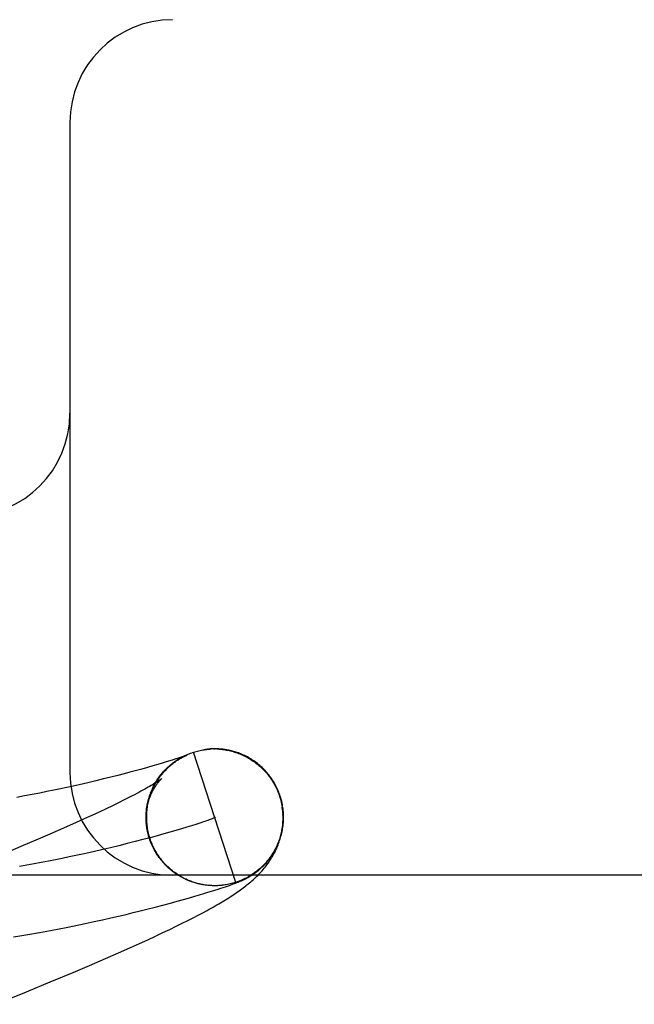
# Model space of a CAD drawing. Header units: inches. Extents: x 0 to 207, y 0 to 134.
# Tile 50 of 78: x 71.7756 to 71.8654, y 68.2973 to 68.4411. Entities that reach past the tile are written whole.
import ezdxf

# ---------------------------------------------------------------- set-up
doc = ezdxf.new("R2010")
doc.units = ezdxf.units.IN
doc.header["$LTSCALE"] = 11.383625
doc.header["$MEASUREMENT"] = 0
doc.linetypes.add('HIDDEN', pattern=[0.2, 0.1, -0.1])
doc.layers.add('DEFAULT_2', color=8, linetype='HIDDEN')

msp = doc.modelspace()

# ---------------------------------------------------------------- linework, layer by layer
at = {"layer": 'DEFAULT_2', "color": 8, "linetype": 'HIDDEN'}
for p, q in [((73.3979011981, 68.44112642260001), (70.9029191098, 68.44112642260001)), ((71.7829011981, 68.4261264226), (71.7829011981, 68.33112642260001)), ((71.800736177, 68.33404697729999), (71.8009317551, 68.33411301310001)), ((71.8071161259, 68.3150948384), (71.80093175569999, 68.3341130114)), ((71.8027884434, 68.3345273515), (71.8027236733, 68.33451903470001)), ((71.80298734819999, 68.334550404), (71.8029200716, 68.3345430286)), ((71.8031976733, 68.3345706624), (71.80312591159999, 68.3345642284)), ((71.8039339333, 68.3345874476), (71.8041375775, 68.3345863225)), ((71.8047480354, 68.3345581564), (71.8049511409, 68.334540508)), ((71.80489013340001, 68.3345767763), (71.80476338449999, 68.3345860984)), ((71.8049547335, 68.3345592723), (71.8051574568, 68.3345380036)), ((71.8051538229, 68.3345187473), (71.8053560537, 68.3344928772)), ((71.8053597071, 68.3345125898), (71.8055613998, 68.3344830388)), ((71.8058664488, 68.3344505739), (71.8055613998, 68.3344830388)), ((71.8057624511, 68.33444936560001), (71.8060183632, 68.33442211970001)), ((71.79637810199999, 68.3325168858), (71.79572915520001, 68.3323243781)), ((71.79696763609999, 68.33269498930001), (71.79637810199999, 68.3325168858)), ((71.79749750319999, 68.33285797), (71.79696763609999, 68.33269498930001)), ((71.7979689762, 68.33300563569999), (71.79749750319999, 68.33285797)), ((71.798380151, 68.3331367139), (71.7979689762, 68.33300563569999)), ((71.7987283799, 68.3332496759), (71.798380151, 68.3331367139)), ((71.7990195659, 68.3333457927), (71.7987283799, 68.3332496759)), ((71.7988163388, 68.3331398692), (71.7990495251, 68.3332749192)), ((71.7989986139, 68.3332484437), (71.7992294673, 68.333376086)), ((71.7992642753, 68.3334279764), (71.7990195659, 68.3333457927)), ((71.7991831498, 68.3333531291), (71.7994114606, 68.3334735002)), ((71.7994699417, 68.3334982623), (71.7992642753, 68.3334279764)), ((71.79936986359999, 68.3334538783), (71.79959542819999, 68.3335671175)), ((71.7996417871, 68.3335580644), (71.7994699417, 68.3334982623)), ((71.7995586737, 68.33355064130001), (71.7997812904, 68.3336569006)), ((71.7997494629, 68.33359617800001), (71.7996417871, 68.3335580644)), ((71.7997079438, 68.333556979), (71.7997694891, 68.3335858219)), ((71.79983904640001, 68.3336283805), (71.7997494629, 68.33359617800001)), ((71.79974949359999, 68.3336433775), (71.7999689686, 68.3337428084)), ((71.7997694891, 68.3335858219), (71.7998247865, 68.3336111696)), ((71.7998247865, 68.3336111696), (71.7998737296, 68.333633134)), ((71.7999107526, 68.3336545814), (71.79983904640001, 68.3336283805)), ((71.799964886, 68.3336747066), (71.7999107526, 68.3336545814)), ((71.79994223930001, 68.333732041), (71.8001583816, 68.33382480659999)), ((71.7999523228, 68.33366739), (71.7999678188, 68.3336739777)), ((71.8000018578, 68.3336887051), (71.799964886, 68.3336747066)), ((71.7999815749, 68.33367977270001), (71.7999935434, 68.3336847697)), ((71.8000036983, 68.33368897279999), (71.8000120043, 68.3336923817)), ((71.8000171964, 68.3336946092), (71.80001044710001, 68.3336920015)), ((71.80001844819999, 68.3336950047), (71.8000230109, 68.3336968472)), ((71.8000252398, 68.3336977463), (71.8000221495, 68.3336965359)), ((71.791661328, 68.3311872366), (71.7908108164, 68.3309626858)), ((71.792441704, 68.33139706), (71.791661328, 68.3311872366)), ((71.79338853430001, 68.3316566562), (71.792441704, 68.33139706)), ((71.7942426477, 68.33189582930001), (71.79338853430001, 68.3316566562)), ((71.7950190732, 68.3321176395), (71.7942426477, 68.33189582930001)), ((71.79572915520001, 68.3323243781), (71.7950190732, 68.3321176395)), ((71.78550637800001, 68.3296526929), (71.7842479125, 68.3293635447)), ((71.7866981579, 68.3299339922), (71.78550637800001, 68.3296526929)), ((71.7878255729, 68.3302068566), (71.7866981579, 68.3299339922)), ((71.7888891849, 68.3304704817), (71.7878255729, 68.3302068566)), ((71.78988558, 68.3307231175), (71.7888891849, 68.3304704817)), ((71.7908108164, 68.3309626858), (71.78988558, 68.3307231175)), ((71.778486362, 68.3281437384), (71.777404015, 68.3279335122)), ((71.7795325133, 68.3283526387), (71.778486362, 68.3281437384)), ((71.7805432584, 68.328559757), (71.7795325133, 68.3283526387)), ((71.78151936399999, 68.3287647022), (71.7805432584, 68.328559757)), ((71.78246156, 68.328967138), (71.78151936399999, 68.3287647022)), ((71.7833706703, 68.3291668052), (71.78246156, 68.328967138)), ((71.7842479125, 68.3293635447), (71.7833706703, 68.3291668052)), ((71.794610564, 68.327976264), (71.7947088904, 68.32818971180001)), ((71.79468424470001, 68.3281752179), (71.79476213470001, 68.3283725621)), ((71.7762847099, 68.3277224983), (71.7751269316, 68.3275111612)), ((71.777404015, 68.3279335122), (71.7762847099, 68.3277224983)), ((71.7900097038, 68.3267273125), (71.7891190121, 68.3262938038)), ((71.7908410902, 68.3271397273), (71.7900097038, 68.3267273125)), ((71.7916123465, 68.3275302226), (71.7908410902, 68.3271397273)), ((71.7943063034, 68.3269605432), (71.7943899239, 68.3272067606)), ((71.79435850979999, 68.3271661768), (71.7944455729, 68.3274059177)), ((71.7944150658, 68.3273706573), (71.7945053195, 68.3276038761)), ((71.7944759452, 68.3275738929), (71.7945691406, 68.3278005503)), ((71.79454112, 68.3277757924), (71.79463700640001, 68.327995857)), ((71.8135241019, 68.3277130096), (71.8136618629, 68.32726063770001)), ((71.81384735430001, 68.3268927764), (71.8136190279, 68.327706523)), ((71.8136618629, 68.32726063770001), (71.813906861, 68.3261295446)), ((71.787163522, 68.3253665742), (71.78610088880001, 68.3248743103)), ((71.7881699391, 68.3258399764), (71.787163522, 68.3253665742)), ((71.7891190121, 68.3262938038), (71.7881699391, 68.3258399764)), ((71.7838117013, 68.3238358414), (71.7819559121, 68.32301207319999)), ((71.7849832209, 68.3243638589), (71.7838117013, 68.3238358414)), ((71.78610088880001, 68.3248743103), (71.7849832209, 68.3243638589)), ((71.7940695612, 68.3237189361), (71.7940418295, 68.32401307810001)), ((71.7940450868, 68.3241826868), (71.7940478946, 68.32454791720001)), ((71.79405432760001, 68.3239515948), (71.7940513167, 68.3243410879)), ((71.7940908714, 68.3234852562), (71.79405659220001, 68.3238014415)), ((71.8023961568, 68.32393077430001), (71.80187937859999, 68.3237590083)), ((71.7819559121, 68.32301207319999), (71.7799855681, 68.3221518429)), ((71.7943898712, 68.321924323), (71.7942305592, 68.32258304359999)), ((71.79751725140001, 68.3224307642), (71.7965955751, 68.3221694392)), ((71.7983860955, 68.3226823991), (71.79751725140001, 68.3224307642)), ((71.7992004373, 68.32292330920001), (71.7983860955, 68.3226823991)), ((71.7999586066, 68.3231524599), (71.7992004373, 68.32292330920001)), ((71.8006589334, 68.3233688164), (71.7999586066, 68.3231524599)), ((71.8012997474, 68.3235713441), (71.8006589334, 68.3233688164)), ((71.80187937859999, 68.3237590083), (71.8012997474, 68.3235713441)), ((71.7779050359, 68.32125695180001), (71.7757184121, 68.3203289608)), ((71.7799855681, 68.3221518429), (71.7779050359, 68.32125695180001)), ((71.7924139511, 68.3210479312), (71.791253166, 68.3207536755)), ((71.7935302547, 68.32133767), (71.7924139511, 68.3210479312)), ((71.7946004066, 68.3216218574), (71.7935302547, 68.32133767)), ((71.7956227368, 68.3218994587), (71.7946004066, 68.3216218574)), ((71.7965955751, 68.3221694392), (71.7956227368, 68.3218994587)), ((71.7757184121, 68.3203289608), (71.7726452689, 68.3190428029)), ((71.788804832, 68.3201557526), (71.7875206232, 68.3198541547)), ((71.7900495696, 68.32045593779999), (71.788804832, 68.3201557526)), ((71.791253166, 68.3207536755), (71.7900495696, 68.32045593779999)), ((71.7957066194, 68.31908753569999), (71.79555650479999, 68.3192839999)), ((71.79582214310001, 68.3189164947), (71.79566837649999, 68.31910995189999)), ((71.7959411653, 68.3187478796), (71.7957838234, 68.31893825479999)), ((71.796063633, 68.3185817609), (71.7959027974, 68.3187689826)), ((71.7961894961, 68.3184182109), (71.7960252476, 68.31860220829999)), ((71.79631869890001, 68.3182572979), (71.796151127, 68.3184380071)), ((71.7964511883, 68.318099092), (71.7962803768, 68.3182764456)), ((71.7965869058, 68.3179436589), (71.796412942, 68.3181175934)), ((71.79672579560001, 68.3177910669), (71.7965487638, 68.3179615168)), ((71.79686779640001, 68.317641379), (71.7966877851, 68.317808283)), ((71.7970128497, 68.3174946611), (71.7968299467, 68.3176579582)), ((71.7971608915, 68.3173509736), (71.7969751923, 68.3175106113)), ((71.7973118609, 68.31721038), (71.7971234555, 68.3173663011)), ((71.7974656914, 68.317072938), (71.7972746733, 68.3172250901)), ((71.7976223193, 68.3169387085), (71.7974287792, 68.3170870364)), ((71.797781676, 68.3168077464), (71.79758570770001, 68.3169521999)), ((71.7979436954, 68.31668010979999), (71.797745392, 68.31682063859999)), ((71.7981083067, 68.316555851), (71.7979077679, 68.3166924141)), ((72.6504011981, 68.31612642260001), (71.6504011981, 68.31612642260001)), ((71.7982754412, 68.3164350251), (71.7980727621, 68.3165675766)), ((71.7984450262, 68.31631768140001), (71.7982403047, 68.31644618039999)), ((71.7986169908, 68.3162038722), (71.7984103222, 68.316328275)), ((71.79879126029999, 68.3160936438), (71.7985827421, 68.3162139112)), ((71.7989677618, 68.31598704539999), (71.798757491, 68.3161031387)), ((71.7991464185, 68.3158841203), (71.7989344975, 68.3159960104)), ((71.7993271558, 68.3157849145), (71.7991136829, 68.31589256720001)), ((71.7995098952, 68.31568946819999), (71.7992949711, 68.3157928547)), ((71.79969456, 68.3155978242), (71.7994782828, 68.3156969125)), ((71.7998810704, 68.3155100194), (71.7996635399, 68.315604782)), ((71.80006934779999, 68.3154260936), (71.79985066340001, 68.3155165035)), ((71.800259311, 68.3153460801), (71.8000395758, 68.3154321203)), ((71.80045088, 68.3152700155), (71.800230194, 68.3153516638)), ((71.8006439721, 68.3151979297), (71.800422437, 68.31527516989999)), ((71.8008385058, 68.315129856), (71.8006162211, 68.3152026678)), ((71.8074976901, 68.3151461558), (71.8075928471, 68.3151848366)), ((71.8075928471, 68.3151848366), (71.8076861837, 68.31522342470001)), ((71.8076861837, 68.31522342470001), (71.8077785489, 68.3152622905)), ((71.8077785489, 68.3152622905), (71.8078708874, 68.315301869)), ((71.8078708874, 68.315301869), (71.8079641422, 68.315342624)), ((71.8079641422, 68.315342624), (71.8080591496, 68.3153850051)), ((71.8080591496, 68.3153850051), (71.8081566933, 68.3154294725)), ((71.8010343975, 68.315065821), (71.8008114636, 68.31513418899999)), ((71.8012315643, 68.3150058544), (71.801008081, 68.3150697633)), ((71.8014299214, 68.3149499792), (71.8012059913, 68.31500942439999)), ((71.8016693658, 68.3149079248), (71.8014299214, 68.3149499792)), ((71.80210716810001, 68.3148084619), (71.8018298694, 68.31485060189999)), ((71.8024365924, 68.3147327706), (71.8022119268, 68.3147697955)), ((71.8026403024, 68.3147018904), (71.8024157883, 68.3147344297)), ((71.80316077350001, 68.31465218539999), (71.80303856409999, 68.3146644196)), ((71.80306164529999, 68.3136443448), (71.8035992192, 68.3138107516)), ((71.80344366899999, 68.3146212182), (71.8032372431, 68.314635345)), ((71.8035109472, 68.31462557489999), (71.8032546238, 68.31463463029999)), ((71.80339695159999, 68.3146328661), (71.8032802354, 68.3146417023)), ((71.8035992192, 68.3138107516), (71.8040912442, 68.3139654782)), ((71.80393861, 68.314609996), (71.8038361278, 68.3146120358)), ((71.8042709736, 68.3146075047), (71.8040640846, 68.3146045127)), ((71.8040912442, 68.3139654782), (71.8045362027, 68.31410764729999)), ((71.8044847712, 68.3146171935), (71.8042838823, 68.3146075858)), ((71.8044022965, 68.3146141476), (71.8043163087, 68.31461171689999)), ((71.80468434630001, 68.3146263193), (71.8044777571, 68.3146147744)), ((71.8045637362, 68.3146207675), (71.8044847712, 68.3146171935)), ((71.804711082, 68.314629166), (71.80448975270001, 68.31461496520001)), ((71.8045362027, 68.31410764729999), (71.8049333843, 68.3142365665)), ((71.8047796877, 68.31463384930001), (71.804711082, 68.314629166)), ((71.8049333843, 68.3142365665), (71.8052897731, 68.3143540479)), ((71.8052897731, 68.3143540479), (71.8056162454, 68.3144633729)), ((71.80551437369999, 68.314715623), (71.805302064, 68.3146865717)), ((71.8056162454, 68.3144633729), (71.8059171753, 68.3145658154)), ((71.8059171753, 68.3145658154), (71.8061952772, 68.3146621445)), ((71.8061952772, 68.3146621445), (71.80639054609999, 68.3147308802)), ((71.80639054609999, 68.3147308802), (71.80657594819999, 68.3147971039)), ((71.80657594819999, 68.3147971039), (71.8067530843, 68.3148613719)), ((71.8067530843, 68.3148613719), (71.8069236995, 68.3149243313)), ((71.8069236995, 68.3149243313), (71.80708865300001, 68.3149863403)), ((71.80708865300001, 68.3149863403), (71.8071952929, 68.3150271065)), ((71.8071952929, 68.3150271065), (71.8072991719, 68.3150673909)), ((71.8072991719, 68.3150673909), (71.8073999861, 68.3151070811)), ((71.8073999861, 68.3151070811), (71.8074976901, 68.3151461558)), ((71.7975697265, 68.3120653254), (71.7985715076, 68.31233924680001)), ((71.7985715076, 68.31233924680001), (71.7994975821, 68.3125976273)), ((71.7994975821, 68.3125976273), (71.8003487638, 68.31283967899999)), ((71.8003487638, 68.31283967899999), (71.8011265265, 68.31306496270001)), ((71.8011265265, 68.31306496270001), (71.8018327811, 68.3132731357)), ((71.8018327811, 68.3132731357), (71.8024751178, 68.31346565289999)), ((71.8024751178, 68.31346565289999), (71.80306164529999, 68.3136443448)), ((71.7921548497, 68.3106762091), (71.7931613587, 68.3109233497)), ((71.7931613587, 68.3109233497), (71.79412489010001, 68.31116454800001)), ((71.79412489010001, 68.31116454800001), (71.7953454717, 68.31147668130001)), ((71.7953454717, 68.31147668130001), (71.7964940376, 68.3117773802)), ((71.7964940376, 68.3117773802), (71.7975697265, 68.3120653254)), ((71.8022970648, 68.3106540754), (71.8029340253, 68.31099807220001)), ((71.7864400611, 68.3093650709), (71.78768163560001, 68.3096369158)), ((71.78768163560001, 68.3096369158), (71.788870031, 68.3099037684)), ((71.788870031, 68.3099037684), (71.79000996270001, 68.3101659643)), ((71.79000996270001, 68.3101659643), (71.79110458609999, 68.31042358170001)), ((71.79110458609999, 68.31042358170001), (71.7921548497, 68.3106762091)), ((71.7993063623, 68.3091177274), (71.8001276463, 68.3095286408)), ((71.8001276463, 68.3095286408), (71.8008974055, 68.309920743)), ((71.8008974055, 68.309920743), (71.80161937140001, 68.3102954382)), ((71.80161937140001, 68.3102954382), (71.8022970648, 68.3106540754)), ((71.7792650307, 68.30793516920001), (71.78032511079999, 68.3081311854)), ((71.78032511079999, 68.3081311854), (71.7813516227, 68.3083260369)), ((71.7813516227, 68.3083260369), (71.78234546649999, 68.308519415)), ((71.78234546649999, 68.308519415), (71.78377677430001, 68.308806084)), ((71.78377677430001, 68.308806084), (71.7851400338, 68.3090880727)), ((71.7851400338, 68.3090880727), (71.7864400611, 68.3093650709)), ((71.7964902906, 68.307756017), (71.7974923, 68.3082331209)), ((71.7974923, 68.3082331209), (71.7984294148, 68.3086864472)), ((71.7984294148, 68.3086864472), (71.7993063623, 68.3091177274)), ((71.7746715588, 68.3071481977), (71.7758738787, 68.3073442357)), ((71.7758738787, 68.3073442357), (71.7770400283, 68.307541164)), ((71.7770400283, 68.307541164), (71.7781702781, 68.3077383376)), ((71.7781702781, 68.3077383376), (71.7792650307, 68.30793516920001)), ((71.79304517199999, 68.3061642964), (71.7942716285, 68.3067233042)), ((71.7942716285, 68.3067233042), (71.795418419, 68.3072533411)), ((71.795418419, 68.3072533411), (71.7964902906, 68.307756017)), ((71.79033589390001, 68.3049537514), (71.7917342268, 68.3055746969)), ((71.7917342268, 68.3055746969), (71.79304517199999, 68.3061642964)), ((71.7857603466, 68.3029686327), (71.7880983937, 68.3039749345)), ((71.7880983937, 68.3039749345), (71.79033589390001, 68.3049537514)), ((71.7833592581, 68.3019499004), (71.7857603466, 68.3029686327)), ((71.7800311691, 68.3005582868), (71.7833592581, 68.3019499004)), ((71.7765554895, 68.2991257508), (71.7800311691, 68.3005582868)), ((71.77202482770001, 68.2972838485), (71.7765554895, 68.2991257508))]:
    msp.add_line(p, q, dxfattribs=at)
for points in [[(71.8001368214, 68.3338165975), (71.8003331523, 68.3338970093), (71.8005311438, 68.33397324), (71.8007306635, 68.3340452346)], [(71.8009314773, 68.3341129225), (71.8011257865, 68.3341727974), (71.8013212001, 68.33422869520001), (71.8015177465, 68.3342806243), (71.8017153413, 68.3343285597), (71.80191396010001, 68.3343724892), (71.8021134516, 68.3344123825), (71.8023136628, 68.33444820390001), (71.8025145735, 68.3344799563), (71.8027161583, 68.3345076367), (71.8029182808, 68.3345312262), (71.8031208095, 68.3345507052)], [(71.8009314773, 68.3341129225), (71.8011259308, 68.3341741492), (71.801321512, 68.3342313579), (71.8015182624, 68.3342845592), (71.8017160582, 68.3343337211), (71.80191481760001, 68.3343788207), (71.8021144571, 68.3344198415), (71.8023148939, 68.33445676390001), (71.8025160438, 68.33448957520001), (71.8026867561, 68.33451411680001)], [(71.8027178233, 68.3345182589), (71.8029201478, 68.3345428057), (71.8031229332, 68.3345632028), (71.8033260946, 68.3345794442), (71.8035295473, 68.3345915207)], [(71.803426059, 68.3345878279), (71.8033474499, 68.3345824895), (71.8032714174, 68.3345767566)], [(71.8036801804, 68.3346009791), (71.8035921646, 68.3345971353), (71.8035075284, 68.334592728)], [(71.8038672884, 68.3346066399), (71.8037718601, 68.3346041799), (71.8035295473, 68.3345915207)], [(71.8040699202, 68.3346089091), (71.80396669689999, 68.3346082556), (71.8037332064, 68.3345994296)], [(71.804287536, 68.3346068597), (71.8041769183, 68.3346084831), (71.8039369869, 68.33460316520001)], [(71.8046396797, 68.3345936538), (71.8045191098, 68.3345995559), (71.80440165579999, 68.334603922), (71.8041408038, 68.3346027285)], [(71.8043445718, 68.334598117), (71.8045482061, 68.33458933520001), (71.8047516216, 68.33457638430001)], [(71.8052893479, 68.3345368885), (71.8051530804, 68.3345523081), (71.8050200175, 68.3345655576), (71.8047516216, 68.33457638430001)], [(71.8057174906, 68.3344761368), (71.8055715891, 68.3344989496), (71.805428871, 68.3345191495), (71.8051574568, 68.3345380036)], [(71.8055578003, 68.334462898), (71.80575892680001, 68.3344288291), (71.80595930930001, 68.3343906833), (71.806158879, 68.3343484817), (71.8063575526, 68.334302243), (71.8065552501, 68.3342519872), (71.8067519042, 68.33419772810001), (71.8069473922, 68.3341395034), (71.8071415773, 68.3340773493), (71.807334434, 68.334011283), (71.80752593, 68.3339413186), (71.8077159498, 68.3338675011), (71.8079043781, 68.3337898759), (71.80809118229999, 68.3337084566), (71.8082763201, 68.3336232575), (71.8084597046, 68.33353432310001), (71.8086412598, 68.33344168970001), (71.8088209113, 68.3333453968), (71.80899857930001, 68.33324548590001), (71.8091742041, 68.33314198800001), (71.8093477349, 68.33303492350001), (71.8095190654, 68.332924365), (71.80968808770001, 68.33281038), (71.8098547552, 68.3326930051), (71.8100190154, 68.3325722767), (71.810180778, 68.3324482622), (71.81033995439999, 68.3323210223), (71.81049648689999, 68.3321906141), (71.8106503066, 68.3320570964), (71.8108013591, 68.33192052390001), (71.8109495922, 68.33178094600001), (71.8110949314, 68.3316384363), (71.8112372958, 68.33149307), (71.81137665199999, 68.3313448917), (71.8115129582, 68.3311939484), (71.81164615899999, 68.3310403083), (71.8117762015, 68.330884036), (71.8119030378, 68.33072518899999), (71.8120266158, 68.3305638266), (71.8121468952, 68.3304000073), (71.8122638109, 68.330233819), (71.8123773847, 68.3300652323)], [(71.8059627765, 68.3344115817), (71.8061622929, 68.33436970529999), (71.8063609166, 68.3343237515), (71.8065585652, 68.3342737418), (71.8067551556, 68.3342196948), (71.80695060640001, 68.33416163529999), (71.8071448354, 68.33409958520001), (71.8073377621, 68.3340335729), (71.8075293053, 68.3339636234), (71.8077193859, 68.3338897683), (71.8079079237, 68.3338120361), (71.8080948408, 68.3337304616), (71.8082800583, 68.33364507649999), (71.8084634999, 68.3335559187), (71.808645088, 68.33346302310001)], [(71.8136190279, 68.3277065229), (71.8135604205, 68.32788047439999), (71.8134862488, 68.32808679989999), (71.8134075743, 68.3282914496), (71.813324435, 68.328494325), (71.813236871, 68.3286953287), (71.8131449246, 68.3288943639), (71.81304864, 68.3290913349), (71.81294806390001, 68.32928614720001), (71.8128432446, 68.32947870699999), (71.8127342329, 68.3296689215), (71.81262108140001, 68.3298566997), (71.8125038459, 68.3300419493), (71.8123825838, 68.3302245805), (71.81225735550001, 68.3304045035), (71.81212822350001, 68.3305816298), (71.8119952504, 68.3307558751), (71.8118585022, 68.3309271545), (71.8117180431, 68.3310953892), (71.8115739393, 68.33126050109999), (71.8114262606, 68.331422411), (71.8112750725, 68.3315810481), (71.8111204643, 68.3317363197), (71.8109625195, 68.3318881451), (71.8108013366, 68.33203643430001), (71.8106370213, 68.3321810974), (71.81046965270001, 68.3323220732), (71.8102993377, 68.3324592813), (71.81012610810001, 68.3325927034), (71.80995001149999, 68.3327223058), (71.8097711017, 68.3328480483), (71.8095893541, 68.3329699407), (71.8094050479, 68.3330877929), (71.8092183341, 68.33320151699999), (71.8090296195, 68.3333108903), (71.8088392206, 68.333415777), (71.8086476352, 68.3335159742), (71.8084551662, 68.3336114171), (71.8082627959, 68.3337017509), (71.8080713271, 68.3337867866), (71.8078817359, 68.33386632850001), (71.8076951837, 68.3339401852), (71.8075120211, 68.3340085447), (71.8073331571, 68.334071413), (71.8071580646, 68.33412930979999), (71.8069865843, 68.3341825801), (71.8068183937, 68.3342315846), (71.8066531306, 68.3342766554), (71.8064906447, 68.3343180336), (71.80633056, 68.3343559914), (71.806173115, 68.3343906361), (71.8060183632, 68.33442211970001)], [(71.7946080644, 68.3214949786), (71.7945531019, 68.32166853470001), (71.794490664, 68.3218804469), (71.7944329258, 68.3220936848), (71.7943799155, 68.32230814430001), (71.7943316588, 68.3225237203), (71.7942881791, 68.3227403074), (71.7942494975, 68.3229577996), (71.7942156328, 68.3231760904), (71.7941866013, 68.3233950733), (71.7941624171, 68.3236146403), (71.7941430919, 68.3238346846), (71.794128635, 68.3240550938), (71.7941190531, 68.3242757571), (71.79411435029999, 68.3244965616), (71.79411452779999, 68.3247173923), (71.794119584, 68.3249381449), (71.794129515, 68.3251587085), (71.7941443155, 68.3253789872), (71.7941639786, 68.3255988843), (71.79418849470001, 68.3258182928), (71.7942178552, 68.3260371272), (71.7942520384, 68.3262552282), (71.7942910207, 68.3264724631), (71.7943347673, 68.3266886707), (71.7943832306, 68.3269036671), (71.7944363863, 68.3271173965), (71.7944941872, 68.3273297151), (71.7945566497, 68.3275407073), (71.7946237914, 68.3277504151), (71.7946956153, 68.3279588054), (71.7947722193, 68.3281660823), (71.7948533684, 68.3283715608), (71.7949389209, 68.3285749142), (71.795028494, 68.32877534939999), (71.7951216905, 68.3289722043), (71.7952180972, 68.329164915), (71.7953172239, 68.3293528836), (71.7954186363, 68.329535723), (71.795521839, 68.3297130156), (71.7956263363, 68.32988441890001), (71.7957315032, 68.33004945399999), (71.7958370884, 68.3302082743), (71.7959426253, 68.3303607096), (71.796048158, 68.3305073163), (71.796153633, 68.3306484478), (71.7962590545, 68.3307844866), (71.7963644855, 68.3309158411), (71.7964698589, 68.3310427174), (71.7965752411, 68.3311654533), (71.79668040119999, 68.3312840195), (71.79678519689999, 68.3313984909), (71.7968894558, 68.3315089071), (71.7969930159, 68.3316153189), (71.7970957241, 68.3317177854), (71.797197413, 68.3318163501), (71.7972979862, 68.3319111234), (71.7973973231, 68.3320021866), (71.79749536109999, 68.33208966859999), (71.7975920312, 68.3321736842), (71.7976872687, 68.3322543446), (71.79778104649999, 68.33233178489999), (71.7978732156, 68.3324060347), (71.7979636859, 68.3324771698), (71.79805227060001, 68.3325451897), (71.7981388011, 68.3326101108), (71.7982231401, 68.3326719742), (71.7983051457, 68.3327308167), (71.79838467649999, 68.3327866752), (71.79846159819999, 68.33283959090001), (71.7985357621, 68.3328895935), (71.79860697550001, 68.33293668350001), (71.7986752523, 68.3329809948), (71.7987404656, 68.3330225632), (71.79880287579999, 68.333061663), (71.7988626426, 68.3330984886), (71.7989199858, 68.3331332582), (71.79897511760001, 68.33316617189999), (71.7990282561, 68.3331974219), (71.7990796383, 68.33322719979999), (71.7991294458, 68.3332556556), (71.7991778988, 68.3332829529), (71.79922513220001, 68.33330919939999), (71.7992713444, 68.3333345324), (71.7993165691, 68.3333589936), (71.7993609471, 68.33338267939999), (71.7994043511, 68.3334055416), (71.799446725, 68.3334275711), (71.7994879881, 68.3334487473), (71.79952806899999, 68.3334690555), (71.7995668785, 68.3334884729), (71.79960431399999, 68.3335069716), (71.7996403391, 68.3335245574), (71.7996748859, 68.3335412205), (71.7997079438, 68.333556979)], [(71.7947847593, 68.3283820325), (71.79486458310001, 68.328572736), (71.7949483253, 68.3287617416), (71.7950359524, 68.3289489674), (71.7951274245, 68.3291343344), (71.7952227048, 68.3293177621), (71.7953217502, 68.32949917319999), (71.7954245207, 68.3296784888), (71.79553097, 68.32985563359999), (71.7956410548, 68.3300305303), (71.7957547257, 68.3302031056), (71.7958719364, 68.33037328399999), (71.7959926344, 68.33054099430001), (71.7961167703, 68.33070616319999), (71.7962442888, 68.3308687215), (71.7963751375, 68.33102859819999), (71.7965092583, 68.33118572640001), (71.7966465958, 68.33134003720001), (71.7967870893, 68.33149146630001), (71.7969306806, 68.3316399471), (71.7970773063, 68.331785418), (71.7972269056, 68.33192781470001), (71.79737941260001, 68.3320670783), (71.7975347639, 68.3322031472), (71.7976928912, 68.3323359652), (71.7978537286, 68.33246547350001), (71.7980172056, 68.33259161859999), (71.7981832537, 68.3327143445), (71.7983518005, 68.3328336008), (71.7985227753, 68.3329493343), (71.7986961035, 68.3330614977), (71.7988717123, 68.3331700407)], [(71.79542187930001, 68.3297016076), (71.7955319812, 68.3298829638), (71.7956459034, 68.3300619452), (71.79576359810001, 68.3302384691), (71.7958850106, 68.330412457), (71.7960100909, 68.3305838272), (71.7961387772, 68.33075250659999), (71.7962710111, 68.3309184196), (71.7964067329, 68.3310814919), (71.7965458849, 68.33124164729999), (71.7966884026, 68.33139881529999), (71.7968342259, 68.3315529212), (71.7969832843, 68.33170390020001), (71.7971355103, 68.331851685), (71.7972908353, 68.3319962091), (71.7974491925, 68.3321374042), (71.797610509, 68.3322752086), (71.7977747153, 68.33240955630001), (71.79794173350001, 68.33254039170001), (71.7981114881, 68.3326676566), (71.7982839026, 68.3327912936), (71.7984589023, 68.3329112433), (71.7986364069, 68.33302745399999), (71.7988163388, 68.3331398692)], [(71.7998737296, 68.333633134), (71.7999162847, 68.33365184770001), (71.79993513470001, 68.3336600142)], [(71.8115147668, 68.33120335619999), (71.8116478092, 68.3310485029), (71.8117776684, 68.3308909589), (71.8119042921, 68.3307307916), (71.81202762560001, 68.3305680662), (71.8121476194, 68.33040285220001), (71.8122641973, 68.3302352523), (71.8123773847, 68.3300652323)], [(71.7963276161, 68.33027520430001), (71.7963230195, 68.330271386), (71.79631144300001, 68.3302619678), (71.79629242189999, 68.33024682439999), (71.7962654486, 68.330225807), (71.79622998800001, 68.33019875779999), (71.7961854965, 68.3301655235), (71.79613136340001, 68.3301259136), (71.7960671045, 68.3300798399), (71.795992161, 68.330027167), (71.7959060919, 68.3299678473), (71.7958084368, 68.3299018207), (71.7956986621, 68.3298289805), (71.7955762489, 68.32974923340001), (71.7954405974, 68.3296624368), (71.7952910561, 68.3295684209), (71.7951271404, 68.3294671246), (71.79494814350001, 68.3293583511), (71.7947540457, 68.3292423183), (71.79454466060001, 68.3291191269), (71.79432007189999, 68.32898902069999), (71.7940804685, 68.3288522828), (71.7938257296, 68.3287090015), (71.7935559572, 68.3285593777), (71.7932708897, 68.3284033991), (71.7929703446, 68.3282410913), (71.7926542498, 68.328072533), (71.7923224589, 68.3278977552), (71.79197511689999, 68.3277169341), (71.7916123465, 68.3275302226)], [(71.79404171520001, 68.3244119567), (71.7940440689, 68.3246391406), (71.7940519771, 68.324863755), (71.7940652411, 68.3250853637), (71.7940836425, 68.32530361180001), (71.794106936, 68.3255180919), (71.7941348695, 68.325728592), (71.79416717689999, 68.3259348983), (71.79420356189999, 68.3261366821), (71.7942436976, 68.3263335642), (71.7942873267, 68.32652556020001), (71.794334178, 68.3267126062), (71.7943839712, 68.3268946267), (71.7944364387, 68.3270715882), (71.7944912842, 68.3272433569), (71.7945481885, 68.3274097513), (71.794606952, 68.3275709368), (71.7946673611, 68.3277270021), (71.7947292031, 68.3278780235), (71.79479229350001, 68.3280241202), (71.7948563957, 68.32816526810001), (71.7949212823, 68.32830146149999), (71.7949867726, 68.328432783), (71.7950526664, 68.3285592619), (71.7951188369, 68.3286810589), (71.7951851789, 68.3287983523), (71.7952514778, 68.3289111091), (71.7953175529, 68.329019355), (71.7953832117, 68.3291230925), (71.7954482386, 68.3292222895), (71.7955125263, 68.3293170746), (71.7955759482, 68.32940753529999), (71.7956383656, 68.3294937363), (71.795699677, 68.3295757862), (71.7957596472, 68.3296536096), (71.79581808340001, 68.3297271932), (71.795874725, 68.3297964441), (71.79592932, 68.3298612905), (71.7959816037, 68.32992165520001), (71.7960312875, 68.3299774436), (71.7960781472, 68.3300286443), (71.7961219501, 68.33007524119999), (71.7961623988, 68.330117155), (71.7961991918, 68.3301543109), (71.7962320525, 68.3301866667), (71.79626069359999, 68.3302141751), (71.796284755, 68.3302367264), (71.7963038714, 68.3302542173), (71.7963176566, 68.3302665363), (71.7963256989, 68.3302735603), (71.7963276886, 68.3302752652)], [(71.8123773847, 68.3300652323), (71.81245210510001, 68.3299518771), (71.8125278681, 68.3298331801), (71.81260453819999, 68.3297089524), (71.81268172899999, 68.32957940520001), (71.8127590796, 68.3294447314), (71.8128363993, 68.3293048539), (71.81291364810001, 68.3291593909), (71.81298999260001, 68.3290094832), (71.8130648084, 68.3288560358), (71.8131377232, 68.3286995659), (71.813208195, 68.3285410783), (71.8132763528, 68.3283801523), (71.8133422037, 68.3282165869), (71.8134055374, 68.3280507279), (71.8134661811, 68.32788288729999), (71.8135241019, 68.3277130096)], [(71.7940418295, 68.32401307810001), (71.7940315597, 68.3242249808), (71.7940257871, 68.3244370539), (71.794024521, 68.3246492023), (71.7940277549, 68.3248613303), (71.794035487, 68.3250733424), (71.7940477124, 68.3252851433), (71.7940644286, 68.3254966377), (71.7940856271, 68.3257077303), (71.794111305, 68.3259183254), (71.7941414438, 68.3261283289), (71.7941760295, 68.3263376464), (71.79421504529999, 68.326546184), (71.7942584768, 68.3267538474), (71.7943063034, 68.3269605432)], [(71.7940478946, 68.32454791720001), (71.79404874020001, 68.32475477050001), (71.7940538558, 68.3249615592), (71.7940632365, 68.3251681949), (71.7940768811, 68.3253745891), (71.7940947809, 68.3255806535), (71.79411693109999, 68.3257862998), (71.79414331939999, 68.3259914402), (71.7941739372, 68.3261959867), (71.7942087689, 68.3263998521), (71.794247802, 68.3266029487), (71.7942910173, 68.3268051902), (71.79433839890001, 68.3270064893)], [(71.8081566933, 68.3154294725), (71.8082066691, 68.3154526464), (71.80825762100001, 68.3154765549), (71.8083095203, 68.3155012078), (71.80836241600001, 68.3155266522), (71.8084162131, 68.3155528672), (71.8084708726, 68.3155798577), (71.8085262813, 68.31560759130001), (71.80858236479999, 68.3156360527), (71.8086389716, 68.3156651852), (71.80869591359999, 68.3156949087), (71.80875322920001, 68.3157252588), (71.8088108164, 68.3157561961), (71.808868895, 68.3157878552), (71.8089275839, 68.3158203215), (71.8089870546, 68.315853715), (71.8090474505, 68.3158881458), (71.80910894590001, 68.31592374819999), (71.8091716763, 68.3159606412), (71.8092358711, 68.3159990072), (71.8093016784, 68.31603899), (71.8093694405, 68.3160808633), (71.8094394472, 68.3161248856), (71.8095119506, 68.3161713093), (71.8095872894, 68.3162204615), (71.80966543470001, 68.3162724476), (71.80974648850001, 68.3163274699), (71.8098303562, 68.3163856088), (71.80991702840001, 68.3164470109), (71.81000632, 68.31651170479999), (71.8100981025, 68.3165797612), (71.81019217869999, 68.3166512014), (71.8102883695, 68.31672605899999), (71.81038648, 68.31680435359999), (71.8104862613, 68.3168860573), (71.810587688, 68.3169713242), (71.8106906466, 68.317060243), (71.8107951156, 68.3171529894), (71.8109010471, 68.31724972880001), (71.8110083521, 68.3173506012), (71.81111697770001, 68.3174557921), (71.8112267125, 68.3175653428), (71.8113373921, 68.3176793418), (71.811448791, 68.31779781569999), (71.8115606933, 68.3179207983), (71.8116728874, 68.3180483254), (71.81178506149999, 68.3181803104), (71.81189728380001, 68.3183171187), (71.812009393, 68.3184588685), (71.8121216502, 68.3186062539), (71.812234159, 68.3187598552), (71.8123469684, 68.3189202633), (71.8124603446, 68.3190884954), (71.8125734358, 68.31926397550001), (71.81268598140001, 68.3194469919), (71.8127965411, 68.3196358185), (71.8129040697, 68.3198290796), (71.81300776, 68.3200255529), (71.813106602, 68.32022332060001), (71.8132008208, 68.3204227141), (71.81329025, 68.3206232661), (71.8133751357, 68.3208254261), (71.8134556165, 68.3210295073), (71.8135316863, 68.321235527), (71.8136034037, 68.3214437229), (71.81367062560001, 68.321653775), (71.8137332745, 68.3218655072), (71.8137912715, 68.3220786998), (71.8138445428, 68.3222930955), (71.8138930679, 68.3225086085), (71.8139368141, 68.3227250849), (71.8139757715, 68.3229424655), (71.8140099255, 68.3231606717), (71.8140392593, 68.3233796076), (71.8140637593, 68.3235991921), (71.81408340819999, 68.3238193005), (71.8140981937, 68.3240398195), (71.814108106, 68.3242606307), (71.8141131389, 68.32448161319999), (71.8141132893, 68.324702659), (71.814108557, 68.32492365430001), (71.8140989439, 68.3251444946), (71.8140844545, 68.3253650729), (71.8140650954, 68.32558528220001), (71.8140408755, 68.32580501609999), (71.81401180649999, 68.32602416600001), (71.81397790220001, 68.3262426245), (71.8139391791, 68.3264602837), (71.813895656, 68.3266770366), (71.81384735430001, 68.3268927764)], [(71.814009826, 68.3252101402), (71.8139891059, 68.3254678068), (71.813962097, 68.3257253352), (71.8139287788, 68.3259825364), (71.813906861, 68.32612954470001)], [(71.8139173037, 68.32606114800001), (71.8139454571, 68.32585797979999), (71.81396942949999, 68.3256541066), (71.8139892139, 68.32544950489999), (71.8140047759, 68.3252444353), (71.8140242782, 68.324952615)], [(71.7945433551, 68.32149730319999), (71.7944811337, 68.3216946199), (71.7944230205, 68.32189309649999), (71.79436900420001, 68.3220927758), (71.7943191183, 68.3222935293), (71.7942733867, 68.32249527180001), (71.7942318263, 68.3226979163), (71.7941944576, 68.3229013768), (71.7941612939, 68.3231055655), (71.79413235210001, 68.3233103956), (71.7941076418, 68.32351577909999), (71.7940871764, 68.32372162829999), (71.7940709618, 68.323927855), (71.7940590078, 68.324134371)], [(71.8040239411, 68.3246039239), (71.80406652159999, 68.3246083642), (71.8040954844, 68.3246083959), (71.8041109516, 68.3246040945), (71.8041130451, 68.3245955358), (71.8041018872, 68.3245827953), (71.8040775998, 68.3245659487), (71.804040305, 68.3245450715), (71.8039787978, 68.324514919), (71.8038990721, 68.32447924), (71.8038013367, 68.3244381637), (71.8036858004, 68.3243918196), (71.8035526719, 68.324340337), (71.80340216, 68.3242838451), (71.8032344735, 68.3242224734), (71.8030498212, 68.3241563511), (71.8028484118, 68.3240856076), (71.802630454, 68.32401037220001), (71.8023961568, 68.32393077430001)], [(71.8029340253, 68.31099807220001), (71.8032384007, 68.3111650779), (71.8035340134, 68.3113290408), (71.8038213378, 68.3114901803), (71.8041008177, 68.3116487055), (71.80437290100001, 68.311804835), (71.8046380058, 68.3119587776), (71.804896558, 68.31211075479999), (71.8051489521, 68.3122609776), (71.805395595, 68.3124096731), (71.8056368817, 68.3125570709), (71.8058731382, 68.3127033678), (71.8061047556, 68.3128488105), (71.8063318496, 68.3129934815), (71.8065546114, 68.3131375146), (71.8067731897, 68.3132810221), (71.80698772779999, 68.313424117), (71.8071984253, 68.3135669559), (71.80740546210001, 68.31370968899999), (71.8076090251, 68.3138524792), (71.8078092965, 68.313995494), (71.8080064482, 68.314138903), (71.8082006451, 68.31428288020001), (71.808392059, 68.3144276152), (71.8085808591, 68.314573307), (71.8087671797, 68.31472014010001), (71.8089511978, 68.3148683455), (71.8091329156, 68.3150180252), (71.8093123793, 68.31516932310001), (71.8094896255, 68.3153223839), (71.8096646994, 68.3154773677), (71.809837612, 68.3156344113), (71.810008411, 68.31579369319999), (71.8101770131, 68.3159552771), (71.8103433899, 68.3161192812), (71.8105074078, 68.316285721), (71.8106689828, 68.3164546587), (71.81082793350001, 68.3166260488), (71.810984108, 68.3167998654), (71.8111373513, 68.3169760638), (71.8112875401, 68.3171546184), (71.8114344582, 68.317335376), (71.8115778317, 68.317518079), (71.8117177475, 68.3177029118), (71.81185413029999, 68.3178898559), (71.811987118, 68.3180791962), (71.8121167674, 68.318271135), (71.8122431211, 68.318465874), (71.8123662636, 68.3186637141), (71.81248600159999, 68.31886453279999), (71.8126022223, 68.319068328), (71.8127147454, 68.3192749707), (71.81282340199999, 68.3194843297), (71.8129280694, 68.3196963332), (71.8130286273, 68.3199108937), (71.8131249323, 68.3201278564), (71.8132167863, 68.3203469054), (71.81330426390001, 68.32056836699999), (71.8133873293, 68.3207923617), (71.8134659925, 68.3210191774), (71.813540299, 68.32124930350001), (71.81360995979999, 68.32148224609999), (71.8136747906, 68.3217177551), (71.8137346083, 68.321955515), (71.81378921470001, 68.3221950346), (71.81383859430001, 68.32243652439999), (71.8138826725, 68.3226799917), (71.8139213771, 68.3229255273), (71.81395462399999, 68.3231732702), (71.8139822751, 68.3234230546), (71.8140042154, 68.3236748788), (71.8140203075, 68.3239283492), (71.81403044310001, 68.32418315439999), (71.8140345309, 68.324439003), (71.8140324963, 68.3246955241), (71.8140160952, 68.3250391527)], [(71.8140231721, 68.3248336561), (71.81402600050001, 68.3246280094), (71.8140245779, 68.3244222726), (71.81401890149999, 68.32421646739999), (71.8140089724, 68.3240107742), (71.8139947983, 68.3238053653), (71.8139763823, 68.323600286), (71.8139537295, 68.323395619), (71.8139268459, 68.3231914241), (71.8138957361, 68.3229877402), (71.8138604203, 68.3227847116), (71.8138209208, 68.3225824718), (71.8137772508, 68.3223810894), (71.8137294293, 68.3221806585), (71.8136774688, 68.3219812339), (71.8136213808, 68.3217828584), (71.8135612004, 68.3215856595), (71.8134969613, 68.3213897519), (71.8134286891, 68.3211952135), (71.8133564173, 68.3210021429), (71.8132801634, 68.3208105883), (71.8131999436, 68.3206205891), (71.8131158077, 68.3204322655), (71.8130278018, 68.3202457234), (71.8129359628, 68.3200610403), (71.81284033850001, 68.319878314), (71.8127409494, 68.3196975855), (71.8126378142, 68.3195188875), (71.8125309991, 68.3193423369), (71.8124205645, 68.31916803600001), (71.8123065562, 68.3189960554), (71.8121890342, 68.318826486), (71.8120680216, 68.3186593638), (71.8119435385, 68.3184947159), (71.8118156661, 68.3183326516), (71.8116844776, 68.3181732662), (71.8115500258, 68.3180166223), (71.8114123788, 68.3178627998), (71.8112715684, 68.3177118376), (71.811127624, 68.3175637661), (71.8109806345, 68.3174186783), (71.8108306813, 68.3172766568), (71.810677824, 68.31713775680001), (71.81052213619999, 68.3170020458), (71.8103636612, 68.3168695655), (71.8102024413, 68.3167403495), (71.8100385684, 68.31661447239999), (71.8098721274, 68.316492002), (71.8097031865, 68.31637298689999), (71.80953182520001, 68.31625748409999), (71.8093580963, 68.316145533), (71.8091820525, 68.31603716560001), (71.8090037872, 68.31593244), (71.8088233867, 68.3158314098), (71.8086409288, 68.31573411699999), (71.80845650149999, 68.3156406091), (71.8082701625, 68.3155509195), (71.8080819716, 68.3154650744), (71.8078920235, 68.315383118), (71.8077004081, 68.3153050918), (71.8075072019, 68.3152310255), (71.8073124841, 68.31516095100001), (71.8071163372, 68.3150949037)], [(71.7941974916, 68.3227505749), (71.7941604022, 68.3229594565), (71.79412775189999, 68.32316907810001), (71.7940995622, 68.32337934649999), (71.7940758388, 68.323590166)], [(71.7942305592, 68.32258304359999), (71.7941916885, 68.3227826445), (71.7941519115, 68.3230167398), (71.79411830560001, 68.32325109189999), (71.7940908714, 68.3234852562)], [(71.7955946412, 68.3192609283), (71.7954482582, 68.31946032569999), (71.7953436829, 68.3196388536), (71.795242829, 68.3198195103), (71.7951457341, 68.3200022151), (71.7950524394, 68.3201868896), (71.7949629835, 68.3203734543), (71.7948774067, 68.3205618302), (71.7947957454, 68.3207519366), (71.7947180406, 68.3209436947), (71.7946443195, 68.3211370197), (71.7945746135, 68.3213318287), (71.7945089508, 68.3215280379), (71.7944473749, 68.3217255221), (71.7943898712, 68.321924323)], [(71.7954862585, 68.31943659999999), (71.7953815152, 68.3196144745), (71.7952804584, 68.3197944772), (71.7951831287, 68.3199765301), (71.7950895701, 68.32016055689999), (71.7949998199, 68.3203464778), (71.7949139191, 68.32053421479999), (71.79483190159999, 68.3207236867), (71.7947538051, 68.3209148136), (71.7946796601, 68.32110751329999), (71.7946095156, 68.3213016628), (71.7945433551, 68.32149730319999)], [(71.8015186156, 68.3149470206), (71.8013654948, 68.3149893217), (71.801209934, 68.315035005), (71.8010519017, 68.3150842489), (71.8008913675, 68.3151372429), (71.8007283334, 68.31519417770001), (71.8005627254, 68.3152552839), (71.8003945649, 68.3153207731), (71.8002236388, 68.31539096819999), (71.8000498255, 68.315466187), (71.7998729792, 68.31554678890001), (71.7996927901, 68.31563325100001), (71.7995097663, 68.3157256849), (71.7993237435, 68.3158245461), (71.7991364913, 68.3159292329), (71.7989491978, 68.3160393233), (71.7987632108, 68.3161541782), (71.7985801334, 68.3162728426), (71.7984000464, 68.3163952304), (71.7982236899, 68.3165207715), (71.7980505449, 68.31664976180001), (71.7978804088, 68.31678232), (71.7977131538, 68.31691853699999), (71.79754853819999, 68.3170586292), (71.7973867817, 68.3172024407), (71.7972279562, 68.31734993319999), (71.7970722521, 68.3175009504), (71.7969198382, 68.3176553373), (71.7967708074, 68.3178130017), (71.7966252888, 68.31797380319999), (71.7964833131, 68.3181377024), (71.796344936, 68.3183046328), (71.7962102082, 68.3184745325), (71.7960791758, 68.3186473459), (71.7959519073, 68.3188229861), (71.795828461, 68.319001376), (71.795708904, 68.3191824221), (71.7955932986, 68.3193660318), (71.7954817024, 68.3195521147), (71.79537417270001, 68.3197405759), (71.7952707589, 68.3199313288), (71.7951715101, 68.32012428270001), (71.7950764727, 68.3203193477), (71.7949856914, 68.3205164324), (71.7948992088, 68.3207154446), (71.7948170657, 68.320916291), (71.7947393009, 68.3211188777), (71.7946659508, 68.3213231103), (71.7946080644, 68.3214949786)], [(71.7875206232, 68.3198541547), (71.7856770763, 68.31943540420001), (71.78472942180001, 68.3192266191), (71.7837652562, 68.3190186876), (71.7827851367, 68.3188119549), (71.7817896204, 68.3186067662), (71.7807792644, 68.3184034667), (71.779754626, 68.3182024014), (71.7787162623, 68.3180039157), (71.7776647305, 68.3178083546), (71.7766005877, 68.3176160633), (71.77552439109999, 68.317427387)], [(71.8018298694, 68.31485060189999), (71.80160534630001, 68.3149010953), (71.801405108, 68.31495319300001)], [(71.8019636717, 68.3148387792), (71.8018177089, 68.3148718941), (71.8016693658, 68.3149079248)], [(71.8022335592, 68.31476785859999), (71.80200884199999, 68.3148093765), (71.8018066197, 68.3148531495)], [(71.8025223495, 68.3147330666), (71.80238655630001, 68.3147557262), (71.802248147, 68.314780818)], [(71.8032802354, 68.3146417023), (71.8030494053, 68.3146528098), (71.8028446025, 68.31467523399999), (71.8026403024, 68.3147018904)], [(71.8029136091, 68.3146785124), (71.802785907, 68.3146945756), (71.8026554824, 68.3147127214)], [(71.8043163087, 68.31461171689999), (71.8040779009, 68.31460447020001), (71.8038718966, 68.31460561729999), (71.8036659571, 68.31461102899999), (71.8034601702, 68.3146207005)], [(71.80373060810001, 68.3146152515), (71.8036221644, 68.31461973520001), (71.8035109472, 68.31462557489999)], [(71.8042268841, 68.3146099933), (71.8041340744, 68.3146090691), (71.8040379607, 68.3146090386)], [(71.80531037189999, 68.3146870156), (71.8051058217, 68.3146626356), (71.80490081, 68.314642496), (71.8046954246, 68.3146266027)], [(71.80496816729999, 68.3146492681), (71.8049079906, 68.3146439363), (71.8048452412, 68.3146387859)], [(71.8051875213, 68.31467199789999), (71.8051355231, 68.3146661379), (71.8050817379, 68.3146603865)], [(71.8053611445, 68.3146937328), (71.8052867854, 68.3146840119), (71.8052379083, 68.3146779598)], [(71.8071161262, 68.3150948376), (71.806919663, 68.315033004), (71.8067220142, 68.3149752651), (71.8065231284, 68.3149216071), (71.8063231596, 68.3148720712), (71.8061222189, 68.314826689), (71.8059203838, 68.3147854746), (71.8057177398, 68.31474844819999), (71.80551437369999, 68.314715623)]]:
    msp.add_lwpolyline(points, dxfattribs=at)
for centre, start, end in [((71.7979011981, 68.4261264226), 90.00000000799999, 180), ((71.7679011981, 68.3836264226), 270, 360), ((71.7979011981, 68.33112642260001), 180, 270)]:
    msp.add_arc(centre, 0.015, start, end, dxfattribs=at)

doc.saveas('drawing.dxf')
